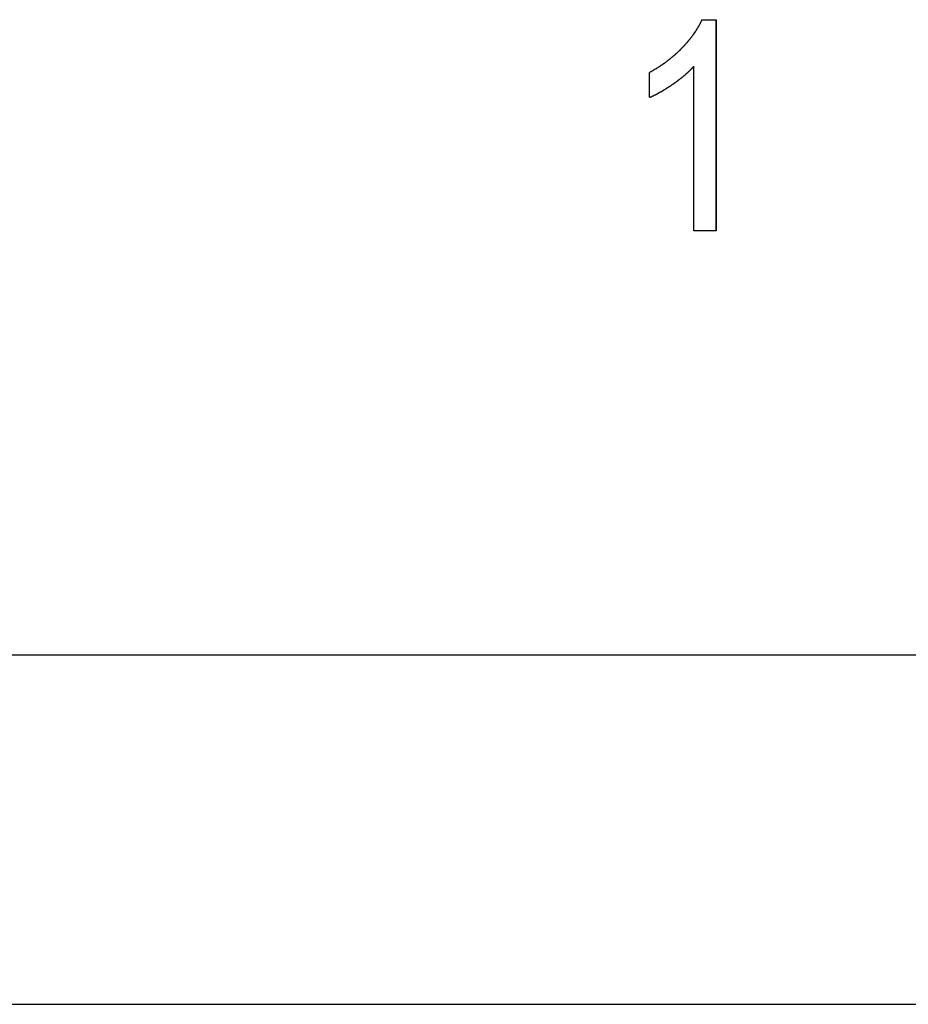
# Model space of a CAD drawing. Extents: x 7.6 to 27.1, y 2.7 to 20.5.
# Tile 46 of 136: x 15.149 to 15.515, y 14.814 to 15.22. Entities that reach past the tile are written whole.
import ezdxf

# ---------------------------------------------------------------- set-up
doc = ezdxf.new("R2010")
doc.units = 0
doc.layers.get('0').update_dxf_attribs({"linetype": 'CONTINUOUS'})

msp = doc.modelspace()

# ---------------------------------------------------------------- linework, layer by layer
at = {"color": 7, "linetype": 'CONTINUOUS'}
for p, q in [((15.43029, 15.21953), (15.43616, 15.21953)), ((15.43616, 15.21953), (15.43616, 15.13256)), ((15.43616, 15.13256), (15.43616, 15.21953)), ((15.42703, 15.13256), (15.42703, 15.20032)), ((15.42703, 15.20032), (15.42703, 15.20032)), ((15.40878, 15.1875), (15.40878, 15.19778)), ((15.43616, 15.13256), (15.42703, 15.13256)), ((14.96916, 14.95775), (16.6227, 14.95775)), ((15.09698, 14.81377), (18.42998, 14.81377))]:
    msp.add_line(p, q, dxfattribs=at)
at = {"color": 7}
for points in [[(15.4303, 15.2195, 0), (15.4302, 15.2194, 0), (15.4302, 15.2193, 0), (15.4301, 15.2192, 0), (15.4301, 15.2191, 0), (15.43, 15.2189, 0), (15.43, 15.2188, 0), (15.4299, 15.2187, 0), (15.4299, 15.2186, 0), (15.4298, 15.2185, 0), (15.4298, 15.2184, 0), (15.4297, 15.2182, 0), (15.4296, 15.2181, 0), (15.4296, 15.218, 0), (15.4295, 15.2179, 0), (15.4295, 15.2178, 0), (15.4294, 15.2176, 0), (15.4293, 15.2175, 0), (15.4293, 15.2174, 0), (15.4292, 15.2173, 0), (15.4291, 15.2172, 0), (15.4291, 15.217, 0), (15.429, 15.2169, 0), (15.4289, 15.2168, 0), (15.4289, 15.2167, 0), (15.4288, 15.2166, 0), (15.4287, 15.2165, 0), (15.4287, 15.2163, 0), (15.4286, 15.2162, 0), (15.4285, 15.2161, 0), (15.4285, 15.216, 0), (15.4284, 15.2159, 0), (15.4283, 15.2157, 0), (15.4282, 15.2156, 0), (15.4282, 15.2155, 0), (15.4281, 15.2154, 0), (15.428, 15.2153, 0), (15.4279, 15.2151, 0), (15.4279, 15.215, 0), (15.4278, 15.2149, 0), (15.4277, 15.2148, 0), (15.4276, 15.2147, 0), (15.4275, 15.2145, 0), (15.4275, 15.2144, 0), (15.4274, 15.2143, 0), (15.4273, 15.2142, 0), (15.4272, 15.2141, 0), (15.4271, 15.2139, 0), (15.4271, 15.2138, 0), (15.427, 15.2137, 0), (15.4269, 15.2136, 0), (15.4268, 15.2134, 0), (15.4267, 15.2133, 0), (15.4266, 15.2132, 0), (15.4265, 15.2131, 0), (15.4264, 15.213, 0), (15.4263, 15.2128, 0), (15.4263, 15.2127, 0), (15.4262, 15.2126, 0), (15.4261, 15.2125, 0), (15.426, 15.2123, 0), (15.4259, 15.2122, 0), (15.4258, 15.2121, 0), (15.4257, 15.212, 0), (15.4256, 15.2119, 0), (15.4255, 15.2117, 0), (15.4254, 15.2116, 0), (15.4253, 15.2115, 0), (15.4252, 15.2114, 0), (15.4251, 15.2112, 0), (15.425, 15.2111, 0), (15.4249, 15.211, 0), (15.4248, 15.2109, 0), (15.4247, 15.2108, 0), (15.4246, 15.2106, 0), (15.4245, 15.2105, 0), (15.4244, 15.2104, 0), (15.4243, 15.2103, 0), (15.4242, 15.2101, 0), (15.4241, 15.21, 0), (15.424, 15.2099, 0), (15.4239, 15.2098, 0), (15.4237, 15.2096, 0), (15.4236, 15.2095, 0), (15.4235, 15.2094, 0), (15.4234, 15.2093, 0), (15.4233, 15.2091, 0), (15.4232, 15.209, 0), (15.4231, 15.2089, 0), (15.423, 15.2088, 0), (15.4228, 15.2086, 0), (15.4227, 15.2085, 0), (15.4226, 15.2084, 0), (15.4225, 15.2083, 0), (15.4224, 15.2082, 0), (15.4222, 15.208, 0), (15.4221, 15.2079, 0), (15.422, 15.2078, 0), (15.4219, 15.2077, 0), (15.4218, 15.2075, 0), (15.4216, 15.2074, 0), (15.4215, 15.2073, 0), (15.4214, 15.2072, 0), (15.4213, 15.207, 0), (15.4212, 15.2069, 0), (15.421, 15.2068, 0), (15.4209, 15.2067, 0), (15.4208, 15.2066, 0), (15.4207, 15.2064, 0), (15.4205, 15.2063, 0), (15.4204, 15.2062, 0), (15.4203, 15.2061, 0), (15.4202, 15.206, 0), (15.42, 15.2058, 0), (15.4199, 15.2057, 0), (15.4198, 15.2056, 0), (15.4196, 15.2055, 0), (15.4195, 15.2054, 0), (15.4194, 15.2052, 0), (15.4193, 15.2051, 0), (15.4191, 15.205, 0), (15.419, 15.2049, 0), (15.4189, 15.2048, 0), (15.4187, 15.2047, 0), (15.4186, 15.2046, 0), (15.4185, 15.2044, 0), (15.4183, 15.2043, 0), (15.4182, 15.2042, 0), (15.4181, 15.2041, 0), (15.4179, 15.204, 0), (15.4178, 15.2039, 0), (15.4177, 15.2038, 0), (15.4175, 15.2037, 0), (15.4174, 15.2035, 0), (15.4173, 15.2034, 0), (15.4171, 15.2033, 0), (15.417, 15.2032, 0), (15.4168, 15.2031, 0), (15.4167, 15.203, 0), (15.4166, 15.2029, 0), (15.4164, 15.2028, 0), (15.4163, 15.2027, 0), (15.4161, 15.2026, 0), (15.416, 15.2025, 0), (15.4159, 15.2024, 0), (15.4157, 15.2022, 0), (15.4156, 15.2021, 0), (15.4154, 15.202, 0), (15.4153, 15.2019, 0), (15.4152, 15.2018, 0), (15.415, 15.2017, 0), (15.4149, 15.2016, 0), (15.4147, 15.2015, 0), (15.4146, 15.2014, 0), (15.4144, 15.2013, 0), (15.4143, 15.2012, 0), (15.4141, 15.2011, 0), (15.414, 15.201, 0), (15.4139, 15.2009, 0), (15.4137, 15.2008, 0), (15.4136, 15.2007, 0), (15.4134, 15.2006, 0), (15.4133, 15.2005, 0), (15.4131, 15.2004, 0), (15.413, 15.2003, 0), (15.4128, 15.2002, 0), (15.4127, 15.2001, 0), (15.4125, 15.2, 0), (15.4124, 15.1999, 0), (15.4122, 15.1998, 0), (15.4121, 15.1997, 0), (15.4119, 15.1996, 0), (15.4118, 15.1995, 0), (15.4116, 15.1994, 0), (15.4115, 15.1993, 0), (15.4113, 15.1992, 0), (15.4111, 15.1991, 0), (15.411, 15.1991, 0), (15.4108, 15.199, 0), (15.4107, 15.1989, 0), (15.4105, 15.1988, 0), (15.4104, 15.1987, 0), (15.4102, 15.1986, 0), (15.4101, 15.1985, 0), (15.4099, 15.1984, 0), (15.4097, 15.1983, 0), (15.4096, 15.1982, 0), (15.4094, 15.1981, 0), (15.4093, 15.198, 0), (15.4091, 15.198, 0), (15.4089, 15.1979, 0), (15.4088, 15.1978, 0)], [(15.4088, 15.1875, 0), (15.4089, 15.1875, 0), (15.409, 15.1876, 0), (15.409, 15.1876, 0), (15.4091, 15.1877, 0), (15.4092, 15.1877, 0), (15.4093, 15.1877, 0), (15.4094, 15.1878, 0), (15.4095, 15.1878, 0), (15.4096, 15.1879, 0), (15.4097, 15.1879, 0), (15.4098, 15.188, 0), (15.4099, 15.188, 0), (15.41, 15.188, 0), (15.4101, 15.1881, 0), (15.4101, 15.1881, 0), (15.4102, 15.1882, 0), (15.4103, 15.1882, 0), (15.4104, 15.1883, 0), (15.4105, 15.1883, 0), (15.4106, 15.1884, 0), (15.4107, 15.1884, 0), (15.4108, 15.1884, 0), (15.4109, 15.1885, 0), (15.411, 15.1885, 0), (15.4111, 15.1886, 0), (15.4112, 15.1886, 0), (15.4113, 15.1887, 0), (15.4114, 15.1887, 0), (15.4115, 15.1888, 0), (15.4116, 15.1888, 0), (15.4117, 15.1889, 0), (15.4118, 15.1889, 0), (15.4119, 15.189, 0), (15.412, 15.189, 0), (15.4121, 15.1891, 0), (15.4122, 15.1891, 0), (15.4123, 15.1892, 0), (15.4124, 15.1893, 0), (15.4125, 15.1893, 0), (15.4125, 15.1894, 0), (15.4126, 15.1894, 0), (15.4127, 15.1895, 0), (15.4128, 15.1895, 0), (15.4129, 15.1896, 0), (15.413, 15.1896, 0), (15.4131, 15.1897, 0), (15.4132, 15.1898, 0), (15.4133, 15.1898, 0), (15.4135, 15.1899, 0), (15.4136, 15.1899, 0), (15.4137, 15.19, 0), (15.4138, 15.19, 0), (15.4139, 15.1901, 0), (15.414, 15.1902, 0), (15.4141, 15.1902, 0), (15.4142, 15.1903, 0), (15.4143, 15.1903, 0), (15.4144, 15.1904, 0), (15.4145, 15.1905, 0), (15.4146, 15.1905, 0), (15.4147, 15.1906, 0), (15.4148, 15.1907, 0), (15.4149, 15.1907, 0), (15.415, 15.1908, 0), (15.4151, 15.1909, 0), (15.4152, 15.1909, 0), (15.4153, 15.191, 0), (15.4154, 15.191, 0), (15.4155, 15.1911, 0), (15.4156, 15.1912, 0), (15.4157, 15.1912, 0), (15.4158, 15.1913, 0), (15.4159, 15.1914, 0), (15.4161, 15.1914, 0), (15.4162, 15.1915, 0), (15.4163, 15.1916, 0), (15.4164, 15.1917, 0), (15.4165, 15.1917, 0), (15.4166, 15.1918, 0), (15.4167, 15.1919, 0), (15.4168, 15.1919, 0), (15.4169, 15.192, 0), (15.417, 15.1921, 0), (15.4171, 15.1922, 0), (15.4172, 15.1922, 0), (15.4174, 15.1923, 0), (15.4175, 15.1924, 0), (15.4176, 15.1924, 0), (15.4177, 15.1925, 0), (15.4178, 15.1926, 0), (15.4179, 15.1927, 0), (15.418, 15.1927, 0), (15.4181, 15.1928, 0), (15.4182, 15.1929, 0), (15.4184, 15.193, 0), (15.4185, 15.193, 0), (15.4186, 15.1931, 0), (15.4187, 15.1932, 0), (15.4188, 15.1933, 0), (15.4189, 15.1934, 0), (15.419, 15.1934, 0), (15.4191, 15.1935, 0), (15.4192, 15.1936, 0), (15.4193, 15.1937, 0), (15.4194, 15.1937, 0), (15.4196, 15.1938, 0), (15.4197, 15.1939, 0), (15.4198, 15.194, 0), (15.4199, 15.194, 0), (15.42, 15.1941, 0), (15.4201, 15.1942, 0), (15.4202, 15.1943, 0), (15.4203, 15.1944, 0), (15.4204, 15.1944, 0), (15.4205, 15.1945, 0), (15.4206, 15.1946, 0), (15.4207, 15.1947, 0), (15.4208, 15.1947, 0), (15.4209, 15.1948, 0), (15.421, 15.1949, 0), (15.4211, 15.195, 0), (15.4212, 15.195, 0), (15.4213, 15.1951, 0), (15.4214, 15.1952, 0), (15.4215, 15.1953, 0), (15.4216, 15.1954, 0), (15.4217, 15.1954, 0), (15.4218, 15.1955, 0), (15.4219, 15.1956, 0), (15.422, 15.1957, 0), (15.4221, 15.1957, 0), (15.4222, 15.1958, 0), (15.4223, 15.1959, 0), (15.4224, 15.196, 0), (15.4225, 15.196, 0), (15.4226, 15.1961, 0), (15.4227, 15.1962, 0), (15.4228, 15.1963, 0), (15.4228, 15.1963, 0), (15.4229, 15.1964, 0), (15.423, 15.1965, 0), (15.4231, 15.1966, 0), (15.4232, 15.1967, 0), (15.4233, 15.1967, 0), (15.4234, 15.1968, 0), (15.4235, 15.1969, 0), (15.4236, 15.197, 0), (15.4237, 15.197, 0), (15.4237, 15.1971, 0), (15.4238, 15.1972, 0), (15.4239, 15.1973, 0), (15.424, 15.1973, 0), (15.4241, 15.1974, 0), (15.4242, 15.1975, 0), (15.4243, 15.1976, 0), (15.4244, 15.1976, 0), (15.4244, 15.1977, 0), (15.4245, 15.1978, 0), (15.4246, 15.1979, 0), (15.4247, 15.198, 0), (15.4248, 15.198, 0), (15.4248, 15.1981, 0), (15.4249, 15.1982, 0), (15.425, 15.1983, 0), (15.4251, 15.1983, 0), (15.4252, 15.1984, 0), (15.4253, 15.1985, 0), (15.4253, 15.1986, 0), (15.4254, 15.1986, 0), (15.4255, 15.1987, 0), (15.4256, 15.1988, 0), (15.4256, 15.1989, 0), (15.4257, 15.1989, 0), (15.4258, 15.199, 0), (15.4259, 15.1991, 0), (15.426, 15.1992, 0), (15.426, 15.1993, 0), (15.4261, 15.1993, 0), (15.4262, 15.1994, 0), (15.4262, 15.1995, 0), (15.4263, 15.1996, 0), (15.4264, 15.1996, 0), (15.4265, 15.1997, 0), (15.4265, 15.1998, 0), (15.4266, 15.1999, 0), (15.4267, 15.1999, 0), (15.4268, 15.2, 0), (15.4268, 15.2001, 0), (15.4269, 15.2002, 0), (15.427, 15.2002, 0), (15.427, 15.2003, 0)]]:
    msp.add_polyline3d(points, dxfattribs=at)

doc.saveas('drawing.dxf')
